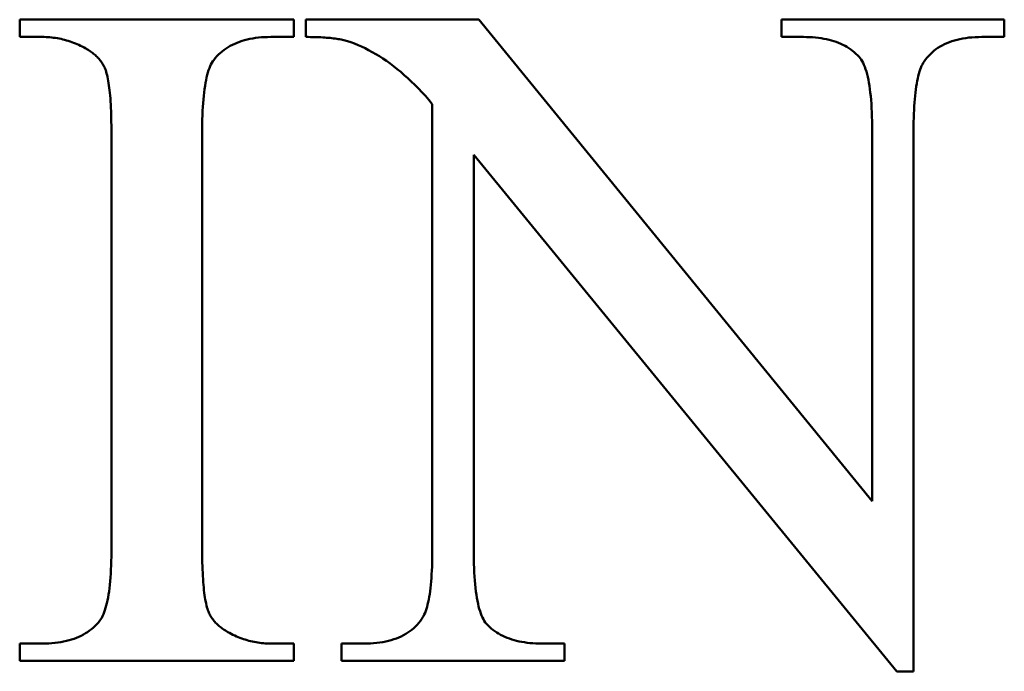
# Model space of a CAD drawing. Header units: millimetres. Extents: x 163 to 2699, y 224 to 730.
# Tile 41 of 168: x 243.33 to 245.63, y 446.29 to 447.82. Entities that reach past the tile are written whole.
import ezdxf

# ---------------------------------------------------------------- set-up
doc = ezdxf.new("R2010")
doc.units = ezdxf.units.MM
doc.layers.add('可見 (ISO)', color=7, linetype='Continuous', lineweight=50)

msp = doc.modelspace()

# ---------------------------------------------------------------- linework, layer by layer
at = {"layer": '可見 (ISO)'}
for p, q in [((243.3318, 447.8161), (243.9727, 447.8161)), ((243.3318, 447.7756), (243.3318, 447.8161)), ((243.9727, 447.8161), (243.9727, 447.7756)), ((244.0009, 447.7756), (244.0009, 447.8161)), ((244.0009, 447.8161), (244.4053, 447.8161)), ((244.4053, 447.8161), (245.3244, 446.6898)), ((245.1124, 447.8161), (245.6333, 447.8161)), ((245.1124, 447.7756), (245.1124, 447.8161)), ((245.6333, 447.8161), (245.6333, 447.7756)), ((243.3845, 447.7756), (243.3318, 447.7756)), ((243.9727, 447.7756), (243.9188, 447.7756)), ((245.1639, 447.7756), (245.1124, 447.7756)), ((245.6333, 447.7756), (245.5806, 447.7756)), ((244.2963, 446.5759), (244.2963, 447.6187)), ((243.5463, 446.582), (243.5463, 447.5501)), ((243.7583, 447.5501), (243.7583, 446.582)), ((245.3244, 446.6898), (245.3244, 447.5562)), ((245.4213, 447.5562), (245.4213, 446.2915)), ((244.3931, 447.4999), (244.3931, 446.5759)), ((245.382, 446.2915), (244.3931, 447.4999)), ((243.3318, 446.3565), (243.3845, 446.3565)), ((243.3318, 446.3161), (243.3318, 446.3565)), ((243.9188, 446.3565), (243.9727, 446.3565)), ((243.9727, 446.3565), (243.9727, 446.3161)), ((244.0842, 446.3565), (244.1357, 446.3565)), ((244.0842, 446.3161), (244.0842, 446.3565)), ((244.5524, 446.3565), (244.6051, 446.3565)), ((244.6051, 446.3565), (244.6051, 446.3161)), ((243.9727, 446.3161), (243.3318, 446.3161)), ((244.6051, 446.3161), (244.0842, 446.3161)), ((245.4213, 446.2915), (245.382, 446.2915))]:
    msp.add_line(p, q, dxfattribs=at)
at = {"layer": '可見 (ISO)', "flags": 128}
for points in [[(243.4862, 447.7486), (243.4822, 447.7508), (243.4782, 447.753), (243.4742, 447.755), (243.4701, 447.7569), (243.466, 447.7587), (243.4619, 447.7604), (243.4578, 447.7621), (243.4537, 447.7636), (243.4495, 447.7651), (243.4453, 447.7664), (243.4411, 447.7677), (243.4369, 447.7689), (243.4326, 447.7699), (243.4284, 447.7709), (243.4241, 447.7718), (243.4198, 447.7726), (243.4154, 447.7733), (243.4111, 447.7739), (243.4067, 447.7744), (243.4023, 447.7749), (243.3979, 447.7752), (243.3934, 447.7754), (243.389, 447.7756), (243.3845, 447.7756)], [(243.9188, 447.7756), (243.9113, 447.7755), (243.904, 447.7752), (243.8969, 447.7748), (243.8899, 447.7741), (243.8831, 447.7733), (243.8765, 447.7722), (243.87, 447.771), (243.8637, 447.7696), (243.8575, 447.768), (243.8515, 447.7662), (243.8457, 447.7643), (243.8401, 447.7621), (243.8346, 447.7598), (243.8293, 447.7573), (243.8241, 447.7545), (243.8191, 447.7516), (243.8143, 447.7486), (243.8097, 447.7453), (243.8052, 447.7418), (243.8009, 447.7382), (243.7967, 447.7343), (243.7927, 447.7303), (243.7889, 447.7261), (243.7852, 447.7217)], [(244.0977, 447.7658), (244.095, 447.7666), (244.0922, 447.7674), (244.0892, 447.7681), (244.0862, 447.7688), (244.083, 447.7695), (244.0797, 447.7701), (244.0763, 447.7707), (244.0728, 447.7713), (244.0692, 447.7718), (244.0654, 447.7723), (244.0616, 447.7727), (244.0576, 447.7732), (244.0535, 447.7735), (244.0493, 447.7739), (244.045, 447.7742), (244.0405, 447.7745), (244.036, 447.7748), (244.0313, 447.775), (244.0265, 447.7752), (244.0216, 447.7753), (244.0166, 447.7755), (244.0115, 447.7755), (244.0063, 447.7756), (244.0009, 447.7756)], [(245.2938, 447.729), (245.2903, 447.7328), (245.2865, 447.7365), (245.2827, 447.74), (245.2786, 447.7433), (245.2744, 447.7464), (245.2701, 447.7494), (245.2655, 447.7522), (245.2609, 447.7549), (245.256, 447.7574), (245.251, 447.7598), (245.2458, 447.7619), (245.2405, 447.764), (245.235, 447.7658), (245.2294, 447.7675), (245.2235, 447.7691), (245.2176, 447.7704), (245.2114, 447.7716), (245.2051, 447.7727), (245.1986, 447.7736), (245.192, 447.7743), (245.1852, 447.7749), (245.1783, 447.7753), (245.1712, 447.7755), (245.1639, 447.7756)], [(245.5806, 447.7756), (245.5727, 447.7755), (245.565, 447.7752), (245.5576, 447.7747), (245.5503, 447.774), (245.5432, 447.7731), (245.5363, 447.772), (245.5296, 447.7707), (245.5231, 447.7692), (245.5168, 447.7675), (245.5107, 447.7656), (245.5048, 447.7635), (245.4991, 447.7612), (245.4936, 447.7587), (245.4882, 447.756), (245.4831, 447.7531), (245.4782, 447.75), (245.4734, 447.7467), (245.4689, 447.7432), (245.4646, 447.7395), (245.4604, 447.7356), (245.4565, 447.7315), (245.4527, 447.7272), (245.4491, 447.7227), (245.4458, 447.718)], [(244.2963, 447.6187), (244.2881, 447.6283), (244.28, 447.6375), (244.2718, 447.6464), (244.2636, 447.655), (244.2554, 447.6633), (244.2471, 447.6714), (244.2389, 447.6791), (244.2306, 447.6866), (244.2223, 447.6937), (244.2141, 447.7006), (244.2058, 447.7071), (244.1975, 447.7134), (244.1891, 447.7194), (244.1808, 447.7251), (244.1725, 447.7305), (244.1642, 447.7356), (244.1559, 447.7404), (244.1475, 447.7449), (244.1392, 447.7491), (244.1309, 447.753), (244.1226, 447.7567), (244.1143, 447.76), (244.106, 447.7631), (244.0977, 447.7658)], [(243.5316, 447.7009), (243.5306, 447.7032), (243.5296, 447.7055), (243.5284, 447.7078), (243.5272, 447.71), (243.5259, 447.7122), (243.5246, 447.7144), (243.5231, 447.7166), (243.5216, 447.7187), (243.52, 447.7208), (243.5183, 447.7229), (243.5166, 447.7249), (243.5147, 447.7269), (243.5128, 447.7289), (243.5108, 447.7308), (243.5087, 447.7327), (243.5065, 447.7346), (243.5042, 447.7365), (243.5019, 447.7383), (243.4995, 447.7401), (243.497, 447.7419), (243.4944, 447.7436), (243.4918, 447.7453), (243.489, 447.747), (243.4862, 447.7486)], [(245.3244, 447.5562), (245.3244, 447.5676), (245.3242, 447.5786), (245.324, 447.5892), (245.3236, 447.5995), (245.3231, 447.6094), (245.3225, 447.619), (245.3218, 447.6282), (245.321, 447.637), (245.3201, 447.6455), (245.3191, 447.6536), (245.318, 447.6613), (245.3168, 447.6687), (245.3155, 447.6757), (245.314, 447.6824), (245.3125, 447.6887), (245.3108, 447.6946), (245.3091, 447.7002), (245.3072, 447.7054), (245.3052, 447.7102), (245.3032, 447.7147), (245.301, 447.7188), (245.2987, 447.7226), (245.2963, 447.726), (245.2938, 447.729)], [(243.7852, 447.7217), (243.783, 447.7186), (243.7809, 447.7151), (243.7789, 447.7112), (243.777, 447.707), (243.7752, 447.7025), (243.7734, 447.6976), (243.7718, 447.6924), (243.7703, 447.6868), (243.7688, 447.6809), (243.7674, 447.6746), (243.7662, 447.668), (243.765, 447.661), (243.7639, 447.6537), (243.7629, 447.646), (243.7621, 447.638), (243.7613, 447.6296), (243.7606, 447.6209), (243.76, 447.6119), (243.7594, 447.6024), (243.759, 447.5927), (243.7587, 447.5826), (243.7585, 447.5721), (243.7583, 447.5613), (243.7583, 447.5501)], [(245.4458, 447.718), (245.4438, 447.7149), (245.4419, 447.7115), (245.44, 447.7077), (245.4383, 447.7036), (245.4366, 447.6993), (245.435, 447.6946), (245.4336, 447.6896), (245.4322, 447.6842), (245.4308, 447.6786), (245.4296, 447.6727), (245.4285, 447.6664), (245.4274, 447.6598), (245.4264, 447.6529), (245.4255, 447.6457), (245.4247, 447.6382), (245.424, 447.6303), (245.4233, 447.6222), (245.4228, 447.6137), (245.4223, 447.6049), (245.4219, 447.5958), (245.4216, 447.5864), (245.4214, 447.5767), (245.4213, 447.5666), (245.4213, 447.5562)], [(243.5463, 447.5501), (243.5462, 447.5595), (243.5462, 447.5686), (243.546, 447.5774), (243.5458, 447.586), (243.5456, 447.5943), (243.5453, 447.6023), (243.545, 447.61), (243.5446, 447.6175), (243.5442, 447.6247), (243.5437, 447.6317), (243.5432, 447.6384), (243.5426, 447.6448), (243.5419, 447.6509), (243.5413, 447.6568), (243.5405, 447.6624), (243.5397, 447.6678), (243.5389, 447.6728), (243.538, 447.6776), (243.537, 447.6822), (243.536, 447.6865), (243.535, 447.6905), (243.5339, 447.6942), (243.5328, 447.6977), (243.5316, 447.7009)], [(243.5193, 446.4104), (243.5215, 446.4135), (243.5236, 446.417), (243.5256, 446.4209), (243.5275, 446.4251), (243.5294, 446.4296), (243.5311, 446.4345), (243.5327, 446.4397), (243.5343, 446.4453), (243.5357, 446.4512), (243.5371, 446.4575), (243.5383, 446.4641), (243.5395, 446.4711), (243.5406, 446.4784), (243.5416, 446.4861), (243.5425, 446.4941), (243.5433, 446.5025), (243.544, 446.5112), (243.5446, 446.5202), (243.5451, 446.5297), (243.5455, 446.5394), (243.5458, 446.5495), (243.5461, 446.56), (243.5462, 446.5708), (243.5463, 446.582)], [(243.7583, 446.582), (243.7583, 446.5726), (243.7584, 446.5635), (243.7585, 446.5547), (243.7587, 446.5461), (243.7589, 446.5378), (243.7592, 446.5298), (243.7595, 446.5221), (243.7599, 446.5146), (243.7603, 446.5074), (243.7608, 446.5004), (243.7614, 446.4937), (243.7619, 446.4873), (243.7626, 446.4812), (243.7633, 446.4753), (243.764, 446.4697), (243.7648, 446.4643), (243.7656, 446.4593), (243.7665, 446.4545), (243.7675, 446.4499), (243.7685, 446.4456), (243.7695, 446.4416), (243.7706, 446.4379), (243.7718, 446.4344), (243.773, 446.4312)], [(244.2717, 446.4141), (244.2737, 446.4172), (244.2757, 446.4206), (244.2775, 446.4244), (244.2792, 446.4285), (244.2809, 446.4328), (244.2825, 446.4375), (244.284, 446.4425), (244.2854, 446.4479), (244.2867, 446.4535), (244.2879, 446.4594), (244.2891, 446.4657), (244.2901, 446.4723), (244.2911, 446.4792), (244.292, 446.4864), (244.2928, 446.4939), (244.2935, 446.5018), (244.2942, 446.5099), (244.2947, 446.5184), (244.2952, 446.5272), (244.2956, 446.5363), (244.2959, 446.5457), (244.2961, 446.5554), (244.2962, 446.5655), (244.2963, 446.5759)], [(244.3931, 446.5759), (244.3931, 446.5645), (244.3933, 446.5535), (244.3935, 446.5429), (244.3939, 446.5326), (244.3943, 446.5227), (244.3949, 446.5131), (244.3956, 446.5039), (244.3963, 446.4951), (244.3972, 446.4866), (244.3982, 446.4785), (244.3993, 446.4708), (244.4004, 446.4634), (244.4017, 446.4564), (244.4031, 446.4497), (244.4046, 446.4434), (244.4061, 446.4375), (244.4078, 446.4319), (244.4096, 446.4267), (244.4115, 446.4219), (244.4135, 446.4174), (244.4156, 446.4133), (244.4178, 446.4095), (244.4201, 446.4061), (244.4225, 446.4031)], [(243.773, 446.4312), (243.7739, 446.4289), (243.775, 446.4266), (243.7761, 446.4243), (243.7773, 446.4221), (243.7786, 446.4199), (243.7799, 446.4177), (243.7814, 446.4155), (243.7829, 446.4134), (243.7845, 446.4113), (243.7862, 446.4092), (243.788, 446.4072), (243.7898, 446.4052), (243.7918, 446.4032), (243.7938, 446.4013), (243.7959, 446.3994), (243.798, 446.3975), (243.8003, 446.3956), (243.8026, 446.3938), (243.805, 446.392), (243.8075, 446.3902), (243.8101, 446.3885), (243.8128, 446.3868), (243.8155, 446.3851), (243.8183, 446.3835)], [(243.3845, 446.3565), (243.3922, 446.3566), (243.3997, 446.3569), (243.407, 446.3573), (243.4141, 446.358), (243.4211, 446.3588), (243.4278, 446.3599), (243.4344, 446.3611), (243.4409, 446.3625), (243.4471, 446.3641), (243.4532, 446.3659), (243.4591, 446.3678), (243.4648, 446.37), (243.4703, 446.3723), (243.4756, 446.3748), (243.4808, 446.3776), (243.4858, 446.3805), (243.4906, 446.3835), (243.4952, 446.3868), (243.4997, 446.3903), (243.504, 446.3939), (243.5081, 446.3978), (243.512, 446.4018), (243.5157, 446.406), (243.5193, 446.4104)], [(244.1357, 446.3565), (244.1437, 446.3566), (244.1515, 446.3569), (244.159, 446.3574), (244.1664, 446.3581), (244.1736, 446.359), (244.1805, 446.3601), (244.1873, 446.3614), (244.1939, 446.3629), (244.2002, 446.3646), (244.2064, 446.3665), (244.2124, 446.3686), (244.2181, 446.3709), (244.2237, 446.3734), (244.2291, 446.3761), (244.2342, 446.379), (244.2392, 446.3821), (244.244, 446.3854), (244.2485, 446.3889), (244.2529, 446.3926), (244.2571, 446.3965), (244.261, 446.4006), (244.2648, 446.4049), (244.2684, 446.4094), (244.2717, 446.4141)], [(244.4225, 446.4031), (244.4261, 446.3993), (244.4299, 446.3956), (244.4339, 446.3921), (244.438, 446.3888), (244.4423, 446.3857), (244.4467, 446.3827), (244.4513, 446.3799), (244.456, 446.3772), (244.4609, 446.3747), (244.4659, 446.3723), (244.4711, 446.3702), (244.4764, 446.3681), (244.4819, 446.3663), (244.4875, 446.3646), (244.4933, 446.363), (244.4993, 446.3617), (244.5054, 446.3605), (244.5116, 446.3594), (244.518, 446.3585), (244.5246, 446.3578), (244.5313, 446.3572), (244.5382, 446.3568), (244.5452, 446.3566), (244.5524, 446.3565)], [(243.8183, 446.3835), (243.8223, 446.3813), (243.8263, 446.3791), (243.8303, 446.3771), (243.8344, 446.3752), (243.8384, 446.3734), (243.8425, 446.3717), (243.8466, 446.37), (243.8507, 446.3685), (243.8549, 446.367), (243.859, 446.3657), (243.8632, 446.3644), (243.8673, 446.3632), (243.8715, 446.3622), (243.8757, 446.3612), (243.88, 446.3603), (243.8842, 446.3595), (243.8885, 446.3588), (243.8928, 446.3582), (243.8971, 446.3577), (243.9014, 446.3572), (243.9057, 446.3569), (243.9101, 446.3567), (243.9144, 446.3565), (243.9188, 446.3565)]]:
    msp.add_lwpolyline(points, dxfattribs=at)

doc.saveas('drawing.dxf')
